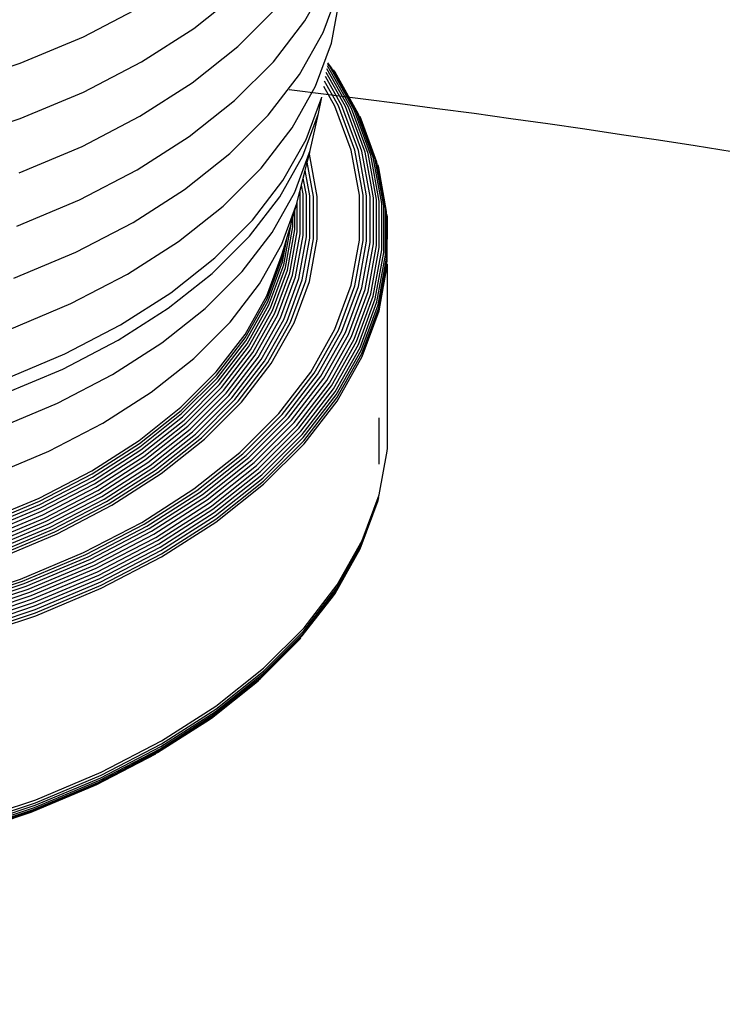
# Model space of a CAD drawing. Extents: x -18027 to -11651, y 1687 to 5059.
# Tile 55 of 170: x -16991.64 to -16986.97, y 2141.25 to 2147.81. Entities that reach past the tile are written whole.
import ezdxf

# ---------------------------------------------------------------- set-up
doc = ezdxf.new("R2010")
doc.units = 0
doc.header["$MEASUREMENT"] = 0
doc.layers.add('TANK', color=2, linetype='CONTINUOUS')
doc.layers.add('TANK-SLOPE', color=2, linetype='CONTINUOUS')

# ---------------------------------------------------------------- blocks, each defined once
blk = doc.blocks.new('A$C3406478A')
at = {"layer": 'TANK'}
for p, q in [((8.0632, 6.7481), (8.2226, 7.0312)), ((8.1847, 6.6706), (8.2911, 6.9595)), ((7.3235, 6.6979), (7.6291, 6.9407)), ((8.2397, 6.5987), (8.2926, 6.8893)), ((6.5897, 6.6417), (6.9761, 6.8426)), ((7.6178, 6.5772), (7.877, 6.8365)), ((6.9757, 6.4749), (7.3235, 6.6979)), ((7.8535, 6.4761), (8.0632, 6.7481)), ((6.1691, 6.4653), (6.5897, 6.6417)), ((8.0266, 6.3897), (8.1847, 6.6706)), ((7.313, 6.3351), (7.6178, 6.5772)), ((8.1345, 6.3129), (8.2397, 6.5987)), ((5.7188, 6.3152), (6.1691, 6.4653)), ((6.5893, 6.2741), (6.9757, 6.4749)), ((7.5957, 6.2182), (7.8535, 6.4761)), ((8.3538, 6.1732), (8.2099, 6.4287)), ((8.3735, 6.1651), (8.2136, 6.4491)), ((8.2263, 6.4478), (8.2159, 6.4613)), ((8.2414, 6.4361), (8.217, 6.4677)), ((8.3913, 6.1546), (8.2263, 6.4478)), ((8.4069, 6.142), (8.2414, 6.4361)), ((7.8186, 6.1199), (8.0266, 6.3897)), ((8.3101, 6.1817), (8.2004, 6.3765)), ((8.3325, 6.1787), (8.2055, 6.4044)), ((8.2643, 6.4065), (8.2541, 6.4223)), ((8.4201, 6.1273), (8.2643, 6.4065)), ((6.9661, 6.1126), (7.313, 6.3351)), ((7.978, 6.035), (8.1345, 6.3129)), ((8.2632, 6.1797), (8.1887, 6.312)), ((8.2868, 6.182), (8.1948, 6.3456)), ((6.1688, 6.0976), (6.5893, 6.2741)), ((8.0718, 5.9585), (8.1757, 6.2405)), ((8.1535, 6.131), (8.1757, 6.2405)), ((7.2925, 5.9774), (7.5957, 6.2182)), ((8.3713, 5.886), (8.2632, 6.1797)), ((8.3955, 5.8869), (8.2868, 6.182)), ((8.4193, 5.8851), (8.3101, 6.1817)), ((8.4422, 5.8808), (8.3325, 6.1787)), ((8.4639, 5.8739), (8.3538, 6.1732)), ((8.4841, 5.8646), (8.3735, 6.1651)), ((5.7186, 5.9476), (6.1688, 6.0976)), ((6.5808, 5.9124), (6.9661, 6.1126)), ((7.5628, 5.8641), (7.8186, 6.1199)), ((8.0501, 5.8504), (8.1535, 6.131)), ((8.0991, 5.8851), (8.1535, 6.131)), ((8.5023, 5.8531), (8.3913, 6.1546)), ((8.5183, 5.8395), (8.4069, 6.142)), ((8.5318, 5.824), (8.4201, 6.1273)), ((8.4382, 6.0932), (8.4306, 6.111)), ((7.7722, 5.768), (7.978, 6.035)), ((8.5425, 5.8071), (8.4382, 6.0932)), ((6.9475, 5.7561), (7.2925, 5.9774)), ((6.1614, 5.7364), (6.5808, 5.9124)), ((7.9175, 5.6843), (8.0718, 5.9585)), ((7.2621, 5.6251), (7.5628, 5.8641)), ((7.8966, 5.5775), (8.0501, 5.8504)), ((7.9969, 5.6077), (8.0991, 5.8851)), ((8.0791, 5.8063), (8.0936, 5.8606)), ((8.0936, 5.8606), (8.0991, 5.8851)), ((8.1449, 5.5788), (8.0936, 5.8606)), ((8.4257, 5.5873), (8.3713, 5.886)), ((8.4501, 5.5868), (8.3955, 5.8869)), ((8.4741, 5.5836), (8.4193, 5.8851)), ((8.4974, 5.5778), (8.4422, 5.8808)), ((8.5193, 5.5696), (8.4639, 5.8739)), ((8.5397, 5.5591), (8.4841, 5.8646)), ((8.5581, 5.5465), (8.5023, 5.8531)), ((8.5743, 5.5319), (8.5183, 5.8395)), ((7.5191, 5.515), (7.7722, 5.768)), ((8.0655, 5.7524), (8.0791, 5.8063)), ((8.1205, 5.5794), (8.0791, 5.8063)), ((8.5879, 5.5157), (8.5318, 5.824)), ((8.5987, 5.498), (8.5425, 5.8071)), ((8.555, 5.7696), (8.5503, 5.7888)), ((8.6066, 5.4793), (8.555, 5.7696)), ((6.5643, 5.5569), (6.9475, 5.7561)), ((8.0526, 5.7015), (8.0655, 5.7524)), ((8.0964, 5.5826), (8.0655, 5.7524)), ((7.7144, 5.421), (7.9175, 5.6843)), ((8.03, 5.612), (8.0407, 5.6544)), ((8.0407, 5.6544), (8.0526, 5.7015)), ((8.0513, 5.5965), (8.0407, 5.6544)), ((8.0732, 5.5883), (8.0526, 5.7015)), ((6.9198, 5.4056), (7.2621, 5.6251)), ((7.6944, 5.3153), (7.8966, 5.5775)), ((7.8451, 5.338), (7.9969, 5.6077)), ((8.0125, 5.5428), (8.03, 5.612)), ((8.0309, 5.607), (8.03, 5.612)), ((8.0309, 5.3306), (8.0309, 5.607)), ((8.0513, 5.3189), (8.0513, 5.5965)), ((8.0732, 5.3094), (8.0732, 5.5883)), ((8.0964, 5.3022), (8.0964, 5.5826)), ((8.1205, 5.2976), (8.1205, 5.5794)), ((8.1449, 5.2956), (8.1449, 5.5788)), ((8.4257, 5.2871), (8.4257, 5.5873)), ((8.4501, 5.285), (8.4501, 5.5868)), ((8.4741, 5.2804), (8.4741, 5.5836)), ((8.4974, 5.2732), (8.4974, 5.5778)), ((6.1471, 5.3819), (6.5643, 5.5569)), ((7.2216, 5.2786), (7.5191, 5.515)), ((7.9098, 5.2607), (8.01, 5.5328)), ((7.9963, 5.486), (8.01, 5.5328)), ((8.01, 5.5328), (8.0125, 5.5428)), ((8.0125, 5.3444), (8.0125, 5.5428)), ((8.5193, 5.2637), (8.5193, 5.5696)), ((8.5397, 5.252), (8.5397, 5.5591)), ((8.5581, 5.2382), (8.5581, 5.5465)), ((8.5743, 5.2226), (8.5743, 5.5319)), ((8.5879, 5.2056), (8.5879, 5.5157)), ((7.9827, 5.4392), (7.9963, 5.486)), ((7.9963, 5.3599), (7.9963, 5.486)), ((8.5987, 5.1873), (8.5987, 5.498)), ((8.6066, 5.1681), (8.6066, 5.4793)), ((8.613, 5.4398), (8.6114, 5.4598)), ((6.5396, 5.208), (6.9198, 5.4056)), ((7.4648, 5.1713), (7.7144, 5.421)), ((7.9225, 5.124), (7.9719, 5.3953)), ((7.9332, 5.105), (7.9827, 5.377)), ((7.9448, 5.3089), (7.9719, 5.3953)), ((7.9719, 5.402), (7.9827, 5.4392)), ((7.9719, 5.3953), (7.9719, 5.402)), ((7.9827, 5.377), (7.9827, 5.4392)), ((8.6114, 5.1483), (8.613, 5.4398)), ((7.4459, 5.0668), (7.6944, 5.3153)), ((7.6453, 5.0789), (7.8451, 5.338)), ((7.9467, 5.0872), (7.9963, 5.3599)), ((7.9627, 5.0706), (8.0125, 5.3444)), ((7.9809, 5.0558), (8.0309, 5.3306)), ((8.001, 5.0428), (8.0513, 5.3189)), ((8.0227, 5.032), (8.0732, 5.3094)), ((6.883, 5.0614), (7.2216, 5.2786)), ((7.7609, 4.9962), (7.9098, 5.2607)), ((7.9147, 5.1437), (7.9448, 5.3089)), ((7.9224, 5.232), (7.9448, 5.3089)), ((8.0457, 5.0234), (8.0964, 5.3022)), ((8.0694, 5.0174), (8.1205, 5.2976)), ((8.0936, 5.0138), (8.1449, 5.2956)), ((8.3713, 4.9884), (8.4257, 5.2871)), ((8.3955, 4.9849), (8.4501, 5.285)), ((8.4193, 4.9788), (8.4741, 5.2804)), ((8.4422, 4.9703), (8.4974, 5.2732)), ((8.4639, 4.9594), (8.5193, 5.2637)), ((8.4841, 4.9465), (8.5397, 5.252)), ((6.1257, 5.0344), (6.5396, 5.208)), ((7.8105, 4.9179), (7.9084, 5.1839)), ((7.9084, 5.1839), (7.9224, 5.232)), ((7.91, 5.1637), (7.9224, 5.232)), ((8.5023, 4.9316), (8.5581, 5.2382)), ((8.5183, 4.9151), (8.5743, 5.2226)), ((8.5318, 4.8972), (8.5879, 5.2056)), ((8.5425, 4.8782), (8.5987, 5.1873)), ((7.1713, 4.938), (7.4648, 5.1713)), ((7.812, 4.8976), (7.91, 5.1637)), ((7.8167, 4.8773), (7.9147, 5.1437)), ((7.8243, 4.8571), (7.9225, 5.124)), ((8.5503, 4.8585), (8.6066, 5.1681)), ((8.555, 4.8385), (8.6114, 5.1483)), ((8.5566, 4.8183), (8.613, 5.1282)), ((8.613, 3.9036), (8.613, 5.1282)), ((6.5068, 4.8659), (6.883, 5.0614)), ((7.1538, 4.8347), (7.4459, 5.0668)), ((7.3997, 4.8332), (7.6453, 5.0789)), ((7.8348, 4.8376), (7.9332, 5.105)), ((7.8479, 4.8189), (7.9467, 5.0872)), ((7.8635, 4.8014), (7.9627, 5.0706)), ((7.8813, 4.7854), (7.9809, 5.0558)), ((7.565, 4.742), (7.7609, 4.9962)), ((7.901, 4.7713), (8.001, 5.0428)), ((7.9223, 4.7591), (8.0227, 5.032)), ((7.9447, 4.7492), (8.0457, 5.0234)), ((7.968, 4.7417), (8.0694, 5.0174)), ((7.9916, 4.7367), (8.0936, 5.0138)), ((8.2632, 4.6947), (8.3713, 4.9884)), ((8.2868, 4.6898), (8.3955, 4.9849)), ((6.8371, 4.7238), (7.1713, 4.938)), ((7.6649, 4.6592), (7.8105, 4.9179)), ((8.3101, 4.6823), (8.4193, 4.9788)), ((8.3325, 4.6723), (8.4422, 4.9703)), ((8.3538, 4.6602), (8.4639, 4.9594)), ((8.3735, 4.646), (8.4841, 4.9465)), ((8.3913, 4.63), (8.5023, 4.9316)), ((6.0974, 4.6941), (6.5068, 4.8659)), ((7.6664, 4.6389), (7.812, 4.8976)), ((7.6709, 4.6183), (7.8167, 4.8773)), ((7.6783, 4.5977), (7.8243, 4.8571)), ((8.4069, 4.6126), (8.5183, 4.9151)), ((8.4201, 4.5939), (8.5318, 4.8972)), ((8.4306, 4.5743), (8.5425, 4.8782)), ((8.4382, 4.5541), (8.5503, 4.8585)), ((6.8212, 4.6215), (7.1538, 4.8347)), ((7.111, 4.6038), (7.3997, 4.8332)), ((7.6884, 4.5775), (7.8348, 4.8376)), ((7.7011, 4.558), (7.8479, 4.8189)), ((7.7162, 4.5396), (7.8635, 4.8014)), ((7.7334, 4.5226), (7.8813, 4.7854)), ((8.4428, 4.5338), (8.555, 4.8385)), ((8.4444, 4.5135), (8.5566, 4.8183)), ((6.466, 4.5309), (6.8371, 4.7238)), ((7.3241, 4.5012), (7.565, 4.742)), ((7.7525, 4.5072), (7.901, 4.7713)), ((7.773, 4.4938), (7.9223, 4.7591)), ((7.7947, 4.4826), (7.9447, 4.7492)), ((7.8171, 4.4737), (7.968, 4.7417)), ((7.84, 4.4673), (7.9916, 4.7367)), ((7.4734, 4.4108), (7.6649, 4.6592)), ((8.1025, 4.4092), (8.2632, 4.6947)), ((8.1253, 4.4028), (8.2868, 4.6898)), ((8.1478, 4.3939), (8.3101, 4.6823)), ((8.1695, 4.3827), (8.3325, 4.6723)), ((8.19, 4.3692), (8.3538, 4.6602)), ((6.4519, 4.4295), (6.8212, 4.6215)), ((6.7823, 4.393), (7.111, 4.6038)), ((7.4748, 4.3904), (7.6664, 4.6389)), ((7.479, 4.3695), (7.6709, 4.6183)), ((7.4861, 4.3485), (7.6783, 4.5977)), ((8.2091, 4.3539), (8.3735, 4.646)), ((8.2263, 4.3369), (8.3913, 4.63)), ((8.2414, 4.3184), (8.4069, 4.6126)), ((8.2541, 4.299), (8.4201, 4.5939)), ((6.0621, 4.3614), (6.466, 4.5309)), ((7.4957, 4.3277), (7.6884, 4.5775)), ((7.5079, 4.3074), (7.7011, 4.558)), ((7.5223, 4.2881), (7.7162, 4.5396)), ((7.5387, 4.2701), (7.7334, 4.5226)), ((8.2643, 4.2787), (8.4306, 4.5743)), ((8.2716, 4.2581), (8.4382, 4.5541)), ((8.2761, 4.2375), (8.4428, 4.5338)), ((7.0409, 4.2761), (7.3241, 4.5012)), ((7.5569, 4.2536), (7.7525, 4.5072)), ((7.5765, 4.239), (7.773, 4.4938)), ((7.5972, 4.2265), (7.7947, 4.4826)), ((7.6186, 4.2163), (7.8171, 4.4737)), ((7.6404, 4.2085), (7.84, 4.4673)), ((8.2776, 4.2172), (8.4444, 4.5135)), ((6.0498, 4.2608), (6.4519, 4.4295)), ((6.4172, 4.2033), (6.7823, 4.393)), ((7.2378, 4.1753), (7.4734, 4.4108)), ((7.8909, 4.1349), (8.1025, 4.4092)), ((7.9127, 4.1271), (8.1253, 4.4028)), ((7.9342, 4.1169), (8.1478, 4.3939)), ((7.2392, 4.1548), (7.4748, 4.3904)), ((7.2432, 4.1336), (7.479, 4.3695)), ((7.2498, 4.1122), (7.4861, 4.3485)), ((7.2589, 4.0908), (7.4957, 4.3277)), ((7.9549, 4.1044), (8.1695, 4.3827)), ((7.9745, 4.0897), (8.19, 4.3692)), ((7.9927, 4.0733), (8.2091, 4.3539)), ((8.0091, 4.0552), (8.2263, 4.3369)), ((6.7185, 4.0694), (7.0409, 4.2761)), ((7.2703, 4.0699), (7.5079, 4.3074)), ((7.2839, 4.0498), (7.5223, 4.2881)), ((7.2994, 4.0308), (7.5387, 4.2701)), ((8.0235, 4.0359), (8.2414, 4.3184)), ((8.0357, 4.0157), (8.2541, 4.299)), ((8.0453, 3.9949), (8.2643, 4.2787)), ((6.0198, 4.0366), (6.4172, 4.2033)), ((7.3165, 4.0132), (7.5569, 4.2536)), ((7.3349, 3.9974), (7.5765, 4.239)), ((7.3544, 3.9837), (7.5972, 4.2265)), ((7.3746, 3.9722), (7.6186, 4.2163)), ((7.3951, 3.9632), (7.6404, 4.2085)), ((8.0524, 3.9738), (8.2716, 4.2581)), ((8.0566, 3.9529), (8.2761, 4.2375)), ((8.0581, 3.9325), (8.2776, 4.2172)), ((6.961, 3.9553), (7.2378, 4.1753)), ((6.9622, 3.9347), (7.2392, 4.1548)), ((6.9659, 3.9133), (7.2432, 4.1336)), ((7.6309, 3.8748), (7.8909, 4.1349)), ((6.3605, 3.8833), (6.7185, 4.0694)), ((6.9721, 3.8915), (7.2498, 4.1122)), ((6.9805, 3.8696), (7.2589, 4.0908)), ((6.9911, 3.848), (7.2703, 4.0699)), ((7.6514, 3.8658), (7.9127, 4.1271)), ((7.6716, 3.8543), (7.9342, 4.1169)), ((7.6911, 3.8406), (7.9549, 4.1044)), ((7.7095, 3.8248), (7.9745, 4.0897)), ((7.7267, 3.8073), (7.9927, 4.0733)), ((8.5581, 3.797), (8.5581, 4.1053)), ((7.0037, 3.8271), (7.2839, 4.0498)), ((7.018, 3.8072), (7.2994, 4.0308)), ((7.0338, 3.7886), (7.3165, 4.0132)), ((7.7421, 3.7882), (8.0091, 4.0552)), ((7.7557, 3.7681), (8.0235, 4.0359)), ((7.7671, 3.7471), (8.0357, 4.0157)), ((6.6458, 3.7532), (6.961, 3.9553)), ((6.6469, 3.7325), (6.9622, 3.9347)), ((7.0509, 3.7718), (7.3349, 3.9974)), ((7.069, 3.7569), (7.3544, 3.9837)), ((7.0877, 3.7443), (7.3746, 3.9722)), ((7.1067, 3.734), (7.3951, 3.9632)), ((7.7762, 3.7258), (8.0453, 3.9949)), ((7.7829, 3.7043), (8.0524, 3.9738)), ((7.7869, 3.6832), (8.0566, 3.9529)), ((5.9707, 3.7198), (6.3605, 3.8833)), ((6.6503, 3.7109), (6.9659, 3.9133)), ((6.6559, 3.6888), (6.9721, 3.8915)), ((6.6636, 3.6664), (6.9805, 3.8696)), ((7.3252, 3.6319), (7.6309, 3.8748)), ((7.7882, 3.6627), (8.0581, 3.9325)), ((8.5566, 3.5937), (8.6114, 3.8837)), ((8.6114, 3.8837), (8.613, 3.9036)), ((6.6732, 3.6442), (6.9911, 3.848)), ((6.6846, 3.6225), (7.0037, 3.8271)), ((6.6977, 3.6018), (7.018, 3.8072)), ((7.3442, 3.6217), (7.6514, 3.8658)), ((7.3629, 3.609), (7.6716, 3.8543)), ((7.381, 3.5942), (7.6911, 3.8406)), ((7.3981, 3.5773), (7.7095, 3.8248)), ((7.4139, 3.5587), (7.7267, 3.8073)), ((6.2958, 3.5712), (6.6458, 3.7532)), ((6.7121, 3.5823), (7.0338, 3.7886)), ((6.7276, 3.5645), (7.0509, 3.7718)), ((6.7441, 3.5486), (7.069, 3.7569)), ((6.7611, 3.5348), (7.0877, 3.7443)), ((7.4283, 3.5388), (7.7421, 3.7882)), ((7.4409, 3.5179), (7.7557, 3.7681)), ((7.4514, 3.4963), (7.7671, 3.7471)), ((6.2968, 3.5505), (6.6469, 3.7325)), ((6.2998, 3.5287), (6.6503, 3.7109)), ((6.3047, 3.5062), (6.6559, 3.6888)), ((6.7784, 3.5235), (7.1067, 3.734)), ((7.4599, 3.4744), (7.7762, 3.7258)), ((7.466, 3.4525), (7.7829, 3.7043)), ((7.4697, 3.4311), (7.7869, 3.6832)), ((6.3116, 3.4834), (6.6636, 3.6664)), ((6.3201, 3.4606), (6.6732, 3.6442)), ((6.3303, 3.4383), (6.6846, 3.6225)), ((6.9772, 3.4088), (7.3252, 3.6319)), ((6.9945, 3.3974), (7.3442, 3.6217)), ((7.0115, 3.3837), (7.3629, 3.609)), ((7.471, 3.4106), (7.7882, 3.6627)), ((5.9147, 3.4114), (6.2958, 3.5712)), ((5.9156, 3.3906), (6.2968, 3.5505)), ((6.3419, 3.4168), (6.6977, 3.6018)), ((6.3548, 3.3966), (6.7121, 3.5823)), ((6.3686, 3.3778), (6.7276, 3.5645)), ((6.3832, 3.361), (6.7441, 3.5486)), ((7.028, 3.3678), (7.381, 3.5942)), ((7.0435, 3.3499), (7.3981, 3.5773)), ((7.0579, 3.3305), (7.4139, 3.5587)), ((8.4382, 3.2503), (8.5503, 3.5547)), ((8.4428, 3.2692), (8.555, 3.5739)), ((8.4444, 3.2889), (8.5566, 3.5937)), ((8.5503, 3.5547), (8.555, 3.5739)), ((5.9182, 3.3686), (6.2998, 3.5287)), ((5.9225, 3.3459), (6.3047, 3.5062)), ((5.9284, 3.3227), (6.3116, 3.4834)), ((6.3984, 3.3463), (6.7611, 3.5348)), ((6.4138, 3.334), (6.7784, 3.5235)), ((7.071, 3.3097), (7.4283, 3.5388)), ((7.0824, 3.2881), (7.4409, 3.5179)), ((7.0921, 3.2658), (7.4514, 3.4963)), ((7.0997, 3.2434), (7.4599, 3.4744)), ((5.9358, 3.2994), (6.3201, 3.4606)), ((5.9446, 3.2765), (6.3303, 3.4383)), ((5.9547, 3.2544), (6.3419, 3.4168)), ((6.5907, 3.2078), (6.9772, 3.4088)), ((7.1053, 3.2212), (7.466, 3.4525)), ((7.1087, 3.1996), (7.4697, 3.4311)), ((7.1098, 3.179), (7.471, 3.4106)), ((5.9658, 3.2334), (6.3548, 3.3966)), ((5.9777, 3.2139), (6.3686, 3.3778)), ((5.9904, 3.1962), (6.3832, 3.361)), ((6.0035, 3.1806), (6.3984, 3.3463)), ((6.6061, 3.1955), (6.9945, 3.3974)), ((6.6213, 3.1808), (7.0115, 3.3837)), ((6.6359, 3.164), (7.028, 3.3678)), ((6.6497, 3.1452), (7.0435, 3.3499)), ((6.0168, 3.1675), (6.4138, 3.334)), ((6.6626, 3.1249), (7.0579, 3.3305)), ((6.6742, 3.1035), (7.071, 3.3097)), ((6.6844, 3.0811), (7.0824, 3.2881)), ((8.2776, 2.9926), (8.4444, 3.2889)), ((6.6929, 3.0584), (7.0921, 3.2658)), ((6.6998, 3.0355), (7.0997, 3.2434)), ((6.7047, 3.013), (7.1053, 3.2212)), ((8.2643, 2.9369), (8.4306, 3.2325)), ((8.2716, 2.9543), (8.4382, 3.2503)), ((8.2761, 2.9729), (8.4428, 3.2692)), ((8.4306, 3.2325), (8.4382, 3.2503)), ((6.1699, 3.0313), (6.5907, 3.2078)), ((6.1833, 3.0182), (6.6061, 3.1955)), ((6.1964, 3.0026), (6.6213, 3.1808)), ((6.209, 2.9849), (6.6359, 3.164)), ((6.7077, 2.9912), (7.1087, 3.1996)), ((6.7088, 2.9705), (7.1098, 3.179)), ((6.221, 2.9654), (6.6497, 3.1452)), ((6.2321, 2.9444), (6.6626, 3.1249)), ((6.2422, 2.9222), (6.6742, 3.1035)), ((6.251, 2.8994), (6.6844, 3.0811)), ((5.7195, 2.8812), (6.1699, 3.0313)), ((5.7307, 2.8673), (6.1833, 3.0182)), ((6.2584, 2.8761), (6.6929, 3.0584)), ((6.2643, 2.8529), (6.6998, 3.0355)), ((5.7416, 2.851), (6.1964, 3.0026)), ((5.7521, 2.8326), (6.209, 2.9849)), ((5.7621, 2.8124), (6.221, 2.9654)), ((6.2686, 2.8301), (6.7047, 3.013)), ((6.2712, 2.8081), (6.7077, 2.9912)), ((6.2721, 2.7873), (6.7088, 2.9705)), ((8.0524, 2.67), (8.2716, 2.9543)), ((8.0566, 2.6884), (8.2761, 2.9729)), ((8.0581, 2.7079), (8.2776, 2.9926)), ((5.7714, 2.7908), (6.2321, 2.9444)), ((5.7798, 2.7681), (6.2422, 2.9222)), ((5.7871, 2.7447), (6.251, 2.8994)), ((8.0453, 2.6531), (8.2541, 2.9212)), ((8.2541, 2.9212), (8.2643, 2.9369)), ((5.7933, 2.721), (6.2584, 2.8761)), ((5.7982, 2.6975), (6.2643, 2.8529)), ((5.8018, 2.6745), (6.2686, 2.8301)), ((5.804, 2.6523), (6.2712, 2.8081)), ((5.8047, 2.6315), (6.2721, 2.7873)), ((7.7869, 2.4186), (8.0566, 2.6884)), ((7.7882, 2.4381), (8.0581, 2.7079)), ((7.7671, 2.3694), (8.0235, 2.6248)), ((7.7762, 2.3839), (8.0453, 2.6531)), ((7.7829, 2.4004), (8.0524, 2.67)), ((8.0235, 2.6248), (8.0357, 2.6379)), ((7.471, 2.186), (7.7882, 2.4381)), ((7.4514, 2.1185), (7.7671, 2.3694)), ((7.4599, 2.1325), (7.7762, 2.3839)), ((7.466, 2.1487), (7.7829, 2.4004)), ((7.4697, 2.1666), (7.7869, 2.4186)), ((7.4409, 2.1068), (7.7358, 2.3412)), ((7.7358, 2.3412), (7.7557, 2.357)), ((7.1087, 1.9351), (7.4697, 2.1666)), ((7.1098, 1.9544), (7.471, 2.186)), ((7.0824, 1.877), (7.4283, 2.0976)), ((7.0921, 1.8881), (7.4514, 2.1185)), ((7.0997, 1.9016), (7.4599, 2.1325)), ((7.1053, 1.9174), (7.466, 2.1487)), ((7.4283, 2.0976), (7.4409, 2.1068)), ((6.6998, 1.6937), (7.0997, 1.9016)), ((6.7047, 1.7091), (7.1053, 1.9174)), ((6.7077, 1.7266), (7.1087, 1.9351)), ((6.7088, 1.7459), (7.1098, 1.9544)), ((6.6742, 1.6622), (7.071, 1.8685)), ((6.6844, 1.6701), (7.0824, 1.877)), ((6.6929, 1.6806), (7.0921, 1.8881)), ((6.2686, 1.5262), (6.7047, 1.7091)), ((6.2712, 1.5435), (6.7077, 1.7266)), ((6.2721, 1.5628), (6.7088, 1.7459)), ((6.2422, 1.481), (6.6626, 1.6573)), ((6.251, 1.4883), (6.6844, 1.6701)), ((6.2584, 1.4983), (6.6929, 1.6806)), ((6.2643, 1.511), (6.6998, 1.6937)), ((6.6626, 1.6573), (6.6742, 1.6622)), ((5.7982, 1.3557), (6.2643, 1.511)), ((5.8018, 1.3706), (6.2686, 1.5262)), ((5.804, 1.3878), (6.2712, 1.5435)), ((5.8047, 1.4069), (6.2721, 1.5628)), ((5.7798, 1.3269), (6.2422, 1.481)), ((5.7871, 1.3336), (6.251, 1.4883)), ((5.7933, 1.3433), (6.2584, 1.4983))]:
    blk.add_line(p, q, dxfattribs=at)

msp = doc.modelspace()

# ---------------------------------------------------------------- linework, layer by layer
at = {"layer": 'TANK'}
for points in [[(-16989.8515, 2155.7267, -0.019436), (-16986.9659, 2155.5333, -0.106395), (-16954.539, 2144.8672, -0.071312), (-16925.929, 2122.1003, -0.016688), (-16917.2902, 2112.2349, -0.040957), (-16898.9336, 2085.8493, -0.038238), (-16885.8906, 2058.8157, -0.019356), (-16880.8988, 2044.448, -0.071312), (-16875.3159, 2008.3136, -0.085174), (-16879.6608, 1981.2222)], [(-16897.6088, 1965.6646, 0.083466), (-16891.1286, 1975.589, 0.106395), (-16884.6406, 2007.4187, 0.071312), (-16889.9534, 2041.8047, 0.017305), (-16894.1505, 2054.0468, 0.040291), (-16907.1155, 2081.2027, 0.057637), (-16932.8176, 2115.6431, 0.071312), (-16960.0432, 2137.3084, 0.102937), (-16989.8515, 2147.3397, 0.102937)]]:
    msp.add_lwpolyline(points, format="xyb", dxfattribs=at)

# ---------------------------------------------------------------- block references
at = {"layer": 'TANK-SLOPE'}
msp.add_blockref('A$C3406478A', (-16997.8092, 2141.0517), dxfattribs=at)

doc.saveas('drawing.dxf')
